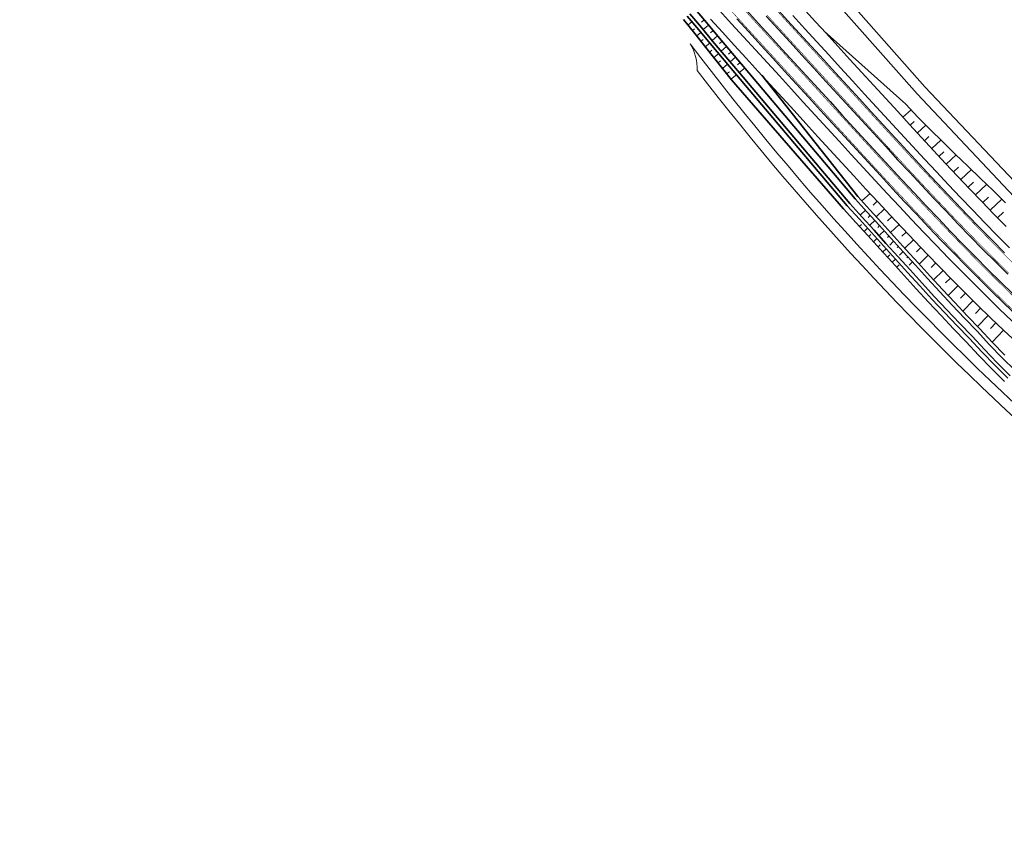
# Model space of a CAD drawing. Header units: metres. Extents: x 154839 to 161660, y 370737 to 378039.
# Tile 102 of 121: x 155110 to 155388, y 377180 to 377411. Entities that reach past the tile are written whole.
import ezdxf

# ---------------------------------------------------------------- set-up
doc = ezdxf.new("R2010")
doc.units = ezdxf.units.M
doc.linetypes.add('VW-3-3_STREEP', pattern=[6, 3, -3])
for name, color, linetype, lineweight in [('B-WE-GW-TALUDARCERING_KORT-G', 100, 'Continuous', 18), ('B-WE-GW-TALUDARCERING_LANG-G', 100, 'Continuous', 18), ('B-WE-GW-TALUDARCERING_WATER-G', 130, 'Continuous', 18), ('N-WE-GW-GRONDWERK_BERM-G', 100, 'Continuous', 35), ('N-WE-GW-WATERGANG-G', 130, 'Continuous', 35), ('N-WE-VH-VERHARDING_HALFVERHARDING_BERM-G', 252, 'Continuous', 35), ('N-WE-VH-VERHARDING_KANTVERHARDING-G', 210, 'Continuous', 30), ('N-WE-VW-MARKERING_LANGS_STREEP_33_015-G', 7, 'VW-3-3_STREEP', 35), ('N-WE-VW-MARKERING_LANGS_STREEP_DOORGETROKKEN_015-G', 7, 'Continuous', 35)]:
    doc.layers.add(name, color=color, linetype=linetype, lineweight=lineweight)
doc.layers.add('n-we-vh-verharding_halfverharding-g', color=7, linetype='Continuous', lineweight=0, true_color=0xff6700)

msp = doc.modelspace()

# ---------------------------------------------------------------- linework, layer by layer
at = {"layer": 'B-WE-GW-TALUDARCERING_KORT-G'}
for p, q in [((155361.72, 377381.41), (155362.89, 377382.48)), ((155365.79, 377377), (155367.04, 377378.16)), ((155369.88, 377372.61), (155371.21, 377373.85)), ((155373.98, 377368.23), (155375.42, 377369.58)), ((155378.1, 377363.87), (155379.62, 377365.31)), ((155352.44, 377359.93), (155351.27, 377358.85)), ((155382.25, 377359.53), (155383.85, 377361.07)), ((155386.43, 377355.23), (155388.09, 377356.85)), ((155356.53, 377355.54), (155355.34, 377354.43)), ((155360.64, 377351.18), (155359.42, 377350.02)), ((155364.78, 377346.83), (155363.51, 377345.62)), ((155368.95, 377342.51), (155367.63, 377341.23)), ((155373.14, 377338.22), (155371.76, 377336.86)), ((155377.37, 377333.97), (155375.93, 377332.53)), ((155381.64, 377329.75), (155380.15, 377328.23)), ((155385.95, 377325.58), (155384.39, 377323.95))]:
    msp.add_line(p, q, dxfattribs=at)
at = {"layer": 'B-WE-GW-TALUDARCERING_LANG-G'}
for p, q in [((155359.69, 377383.62), (155361.99, 377385.73)), ((155363.76, 377379.2), (155366.17, 377381.43)), ((155367.83, 377374.8), (155370.42, 377377.2)), ((155371.92, 377370.41), (155374.69, 377373.01)), ((155376.04, 377366.04), (155379.01, 377368.86)), ((155380.17, 377361.7), (155383.29, 377364.68)), ((155350.4, 377362.13), (155348.09, 377360)), ((155384.34, 377357.38), (155387.59, 377360.54)), ((155354.48, 377357.74), (155352.14, 377355.55)), ((155358.58, 377353.36), (155356.17, 377351.09)), ((155362.71, 377349), (155360.22, 377346.63)), ((155366.86, 377344.67), (155364.28, 377342.18)), ((155371.04, 377340.36), (155368.34, 377337.72)), ((155375.25, 377336.09), (155372.43, 377333.29)), ((155379.5, 377331.85), (155376.58, 377328.9)), ((155383.79, 377327.66), (155380.77, 377324.54)), ((155388.11, 377323.5), (155384.88, 377320.1))]:
    msp.add_line(p, q, dxfattribs=at)
at = {"layer": 'B-WE-GW-TALUDARCERING_WATER-G'}
for p, q in [((155298.98, 377409.68), (155300.1, 377410.59)), ((155303.55, 377411.16), (155302.78, 377410.51)), ((155304.81, 377409.64), (155303.27, 377408.37)), ((155300.21, 377408.17), (155300.78, 377408.63)), ((155301.43, 377406.64), (155302.63, 377407.58)), ((155306.07, 377408.12), (155305.3, 377407.48)), ((155302.63, 377405.1), (155303.25, 377405.59)), ((155303.84, 377403.56), (155305.12, 377404.57)), ((155307.33, 377406.59), (155305.79, 377405.32)), ((155308.61, 377405.08), (155307.85, 377404.44)), ((155305.05, 377402.02), (155305.71, 377402.55)), ((155306.26, 377400.49), (155307.64, 377401.58)), ((155309.88, 377403.58), (155308.36, 377402.29)), ((155311.16, 377402.07), (155310.4, 377401.42)), ((155307.48, 377398.96), (155308.19, 377399.53)), ((155308.69, 377397.43), (155310.17, 377398.6)), ((155312.44, 377400.56), (155310.91, 377399.27)), ((155313.72, 377399.05), (155312.95, 377398.4)), ((155309.9, 377395.89), (155310.67, 377396.5)), ((155314.99, 377397.54), (155313.47, 377396.25)), ((155311.12, 377394.36), (155312.7, 377395.61)), ((155349.1, 377357.4), (155347.75, 377356.09)), ((155350.43, 377355.94), (155349.84, 377355.37)), ((155351.76, 377354.48), (155350.47, 377353.26)), ((155347.43, 377352.85), (155347.97, 377353.36)), ((155348.75, 377351.41), (155349.7, 377352.28)), ((155353.09, 377353.02), (155352.56, 377352.51)), ((155354.41, 377351.55), (155353.19, 377350.39)), ((155350.05, 377349.95), (155350.64, 377350.48)), ((155351.36, 377348.5), (155352.33, 377349.37)), ((155355.74, 377350.08), (155355.3, 377349.65)), ((155357.07, 377348.61), (155355.96, 377347.53)), ((155352.67, 377347.05), (155353.3, 377347.62)), ((155353.99, 377345.6), (155354.95, 377346.48)), ((155358.4, 377347.15), (155358.05, 377346.81)), ((155359.73, 377345.68), (155358.71, 377344.7)), ((155355.3, 377344.16), (155355.98, 377344.77)), ((155356.62, 377342.71), (155357.58, 377343.58)), ((155361.06, 377344.22), (155360.8, 377343.97)), ((155357.93, 377341.26), (155358.65, 377341.92)), ((155362.39, 377342.76), (155361.46, 377341.86))]:
    msp.add_line(p, q, dxfattribs=at)
at = {"layer": 'N-WE-GW-GRONDWERK_BERM-G', "elevation": 0, "flags": 128}
for points in [[(155331.22, 377414.72), (155335.02, 377410.56), (155337.97, 377407.35), (155341.34, 377403.66), (155344.72, 377399.97), (155348.09, 377396.28), (155351.47, 377392.59), (155354.84, 377388.9), (155358.21, 377385.23), (155361.59, 377381.56), (155364.96, 377377.9), (155368.34, 377374.25), (155371.72, 377370.62), (155375.12, 377367.01), (155378.52, 377363.42), (155381.94, 377359.85), (155385.38, 377356.31), (155388.83, 377352.79)], [(155305.3, 377411.34), (155308.68, 377407.65), (155312.05, 377403.97), (155315.43, 377400.28), (155318.8, 377396.59), (155322.18, 377392.9), (155325.56, 377389.21), (155328.93, 377385.52), (155332.31, 377381.83), (155335.68, 377378.14), (155339.06, 377374.45), (155342.45, 377370.76), (155345.84, 377367.06), (155349.25, 377363.37), (155352.67, 377359.68), (155356.1, 377356), (155359.56, 377352.32), (155363.03, 377348.66), (155366.53, 377345.01), (155370.05, 377341.37), (155373.6, 377337.75), (155377.18, 377334.15), (155380.79, 377330.57), (155384.44, 377327.02), (155388.11, 377323.5), (155391.82, 377320.01)], [(155360.48, 377387.31), (155363.91, 377383.7), (155367.42, 377380.17), (155370.95, 377376.68), (155374.48, 377373.21), (155378.06, 377369.79), (155381.58, 377366.33), (155385.13, 377362.92), (155388.66, 377359.5)]]:
    msp.add_lwpolyline(points, dxfattribs=at)
at = {"layer": 'N-WE-GW-GRONDWERK_BERM-G', "flags": 128}
for points in [[(155360.48, 377387.31), (155337.42, 377407.94)], [(155388.46, 377316.42), (155384.88, 377320.1), (155381.4, 377323.88), (155377.84, 377327.56), (155374.32, 377331.28), (155370.82, 377335), (155367.38, 377338.77), (155363.96, 377342.53), (155360.53, 377346.28), (155357.13, 377350.03), (155353.74, 377353.79), (155350.34, 377357.52), (155346.95, 377361.25), (155319.79, 377395.52)]]:
    msp.add_lwpolyline(points, dxfattribs=at)
at = {"layer": 'N-WE-GW-WATERGANG-G', "elevation": 0, "flags": 128}
for points in [[(155299.52, 377412.83), (155302.75, 377409), (155305.94, 377405.15), (155313.53, 377396.18)], [(155301, 377414.18), (155304.22, 377410.35), (155307.41, 377406.5), (155315.12, 377397.39)], [(155311.24, 377394.21), (155303.99, 377403.36), (155300.9, 377407.31), (155297.74, 377411.2)], [(155298.78, 377412.15), (155302.01, 377408.33), (155305.2, 377404.47), (155312.7, 377395.61)], [(155389.98, 377310.66), (155386.33, 377314.31), (155382.7, 377318.04), (155379.22, 377321.82), (155375.67, 377325.49), (155372.13, 377329.22), (155368.62, 377332.96), (155365.16, 377336.74), (155361.74, 377340.51), (155358.32, 377344.26), (155354.9, 377348.02), (155351.52, 377351.77), (155348.12, 377355.5), (155344.66, 377359.31), (155313.53, 377396.18)], [(155315.12, 377397.39), (155346.19, 377360.6), (155349.6, 377356.85), (155353, 377353.12), (155356.39, 377349.36), (155359.79, 377345.61), (155363.22, 377341.86), (155366.64, 377338.09), (155370.09, 377334.32), (155373.59, 377330.59), (155377.12, 377326.87), (155380.68, 377323.19), (155384.15, 377319.41), (155387.75, 377315.72), (155391.39, 377312.08)], [(155388.36, 377309.03), (155384.69, 377312.7), (155381.03, 377316.45), (155377.55, 377320.24), (155374.01, 377323.9), (155370.46, 377327.64), (155366.93, 377331.4), (155363.46, 377335.2), (155360.04, 377338.96), (155356.62, 377342.71), (155353.2, 377346.48), (155349.81, 377350.23), (155346.42, 377353.95), (155342.91, 377357.82), (155311.24, 377394.21)], [(155312.7, 377395.61), (155343.9, 377358.66), (155347.38, 377354.83), (155350.78, 377351.1), (155354.16, 377347.35), (155357.58, 377343.59), (155361, 377339.84), (155364.42, 377336.07), (155367.89, 377332.29), (155371.41, 377328.53), (155374.95, 377324.8), (155378.49, 377321.14), (155381.97, 377317.35), (155385.62, 377313.61), (155389.28, 377309.95)]]:
    msp.add_lwpolyline(points, dxfattribs=at)
at = {"layer": 'n-we-vh-verharding_halfverharding-g', "elevation": 0, "flags": 128}
for points in [[(155396.24, 377360.09), (155365.88, 377392.25), (155337.81, 377424.06), (155290.67, 377475.9), (155245.27, 377525.81), (155203.38, 377572.18), (155158.24, 377621.63, -0.041622), (155148.4, 377634.4), (155146.74, 377636.97, -0.404417), (155149.97, 377653.34), (155172.1, 377668.7, 0.414214), (155173.6, 377677.05), (155173.32, 377677.47)], [(155394.09, 377357.99), (155363.67, 377390.23), (155335.58, 377422.05), (155288.46, 377473.88), (155243.05, 377523.8), (155201.16, 377570.16), (155156.03, 377619.61, -0.041622), (155145.88, 377632.77), (155144.22, 377635.35, -0.404417), (155148.26, 377655.81), (155170.39, 377671.17, 0.414214), (155171.14, 377675.34), (155170.85, 377675.75)], [(155541.86, 377197.57, -0.385624), (155531.36, 377195.32, -0.09773), (155301.57, 377396.86, 0.141899), (155299.62, 377404.36, 0.10002), (155532.86, 377197.92, 0.385624), (155539.43, 377199.33), (155542.32, 377203.35), (155543.61, 377205.23), (155544.84, 377207.14), (155546.03, 377209.08), (155546.63, 377210.09), (155546.94, 377210.62), (155547.81, 377212.19), (155549.05, 377214.47)]]:
    msp.add_lwpolyline(points, format="xyb", dxfattribs=at)
at = {"layer": 'N-WE-VH-VERHARDING_HALFVERHARDING_BERM-G', "elevation": 0, "flags": 128}
for points in [[(155307.92, 377413.74), (155311.3, 377410.05), (155314.67, 377406.36), (155318.05, 377402.67), (155321.42, 377398.98), (155324.8, 377395.3), (155328.17, 377391.61), (155331.55, 377387.92), (155334.93, 377384.23), (155338.3, 377380.54), (155341.68, 377376.85), (155345.06, 377373.16), (155348.45, 377369.47), (155351.85, 377365.78), (155355.26, 377362.1), (155358.69, 377358.43), (155362.14, 377354.76), (155365.6, 377351.11), (155369.09, 377347.47), (155372.59, 377343.85), (155376.13, 377340.25), (155379.69, 377336.66), (155383.28, 377333.11), (155386.91, 377329.57), (155390.56, 377326.07)], [(155328.6, 377412.33), (155331.97, 377408.64), (155335.35, 377404.95), (155338.72, 377401.26), (155342.1, 377397.57), (155345.48, 377393.88), (155348.85, 377390.19), (155352.22, 377386.51), (155355.6, 377382.83), (155358.97, 377379.15), (155362.35, 377375.49), (155365.74, 377371.84), (155369.13, 377368.2), (155372.54, 377364.58), (155375.95, 377360.97), (155379.39, 377357.39), (155382.83, 377353.83), (155386.3, 377350.29), (155389.79, 377346.78)]]:
    msp.add_lwpolyline(points, dxfattribs=at)
at = {"layer": 'N-WE-VH-VERHARDING_KANTVERHARDING-G', "elevation": 0, "flags": 128}
for points in [[(155315.47, 377413.86), (155318.84, 377410.18), (155322.22, 377406.49), (155325.59, 377402.8), (155328.97, 377399.11), (155332.34, 377395.42), (155335.72, 377391.73), (155339.09, 377388.04), (155342.47, 377384.35), (155345.85, 377380.67), (155349.22, 377376.98), (155352.61, 377373.29), (155356, 377369.62), (155359.4, 377365.95), (155362.82, 377362.29), (155366.25, 377358.64), (155369.69, 377355.01), (155373.16, 377351.39), (155376.64, 377347.79), (155380.15, 377344.22), (155383.68, 377340.66), (155387.24, 377337.14), (155390.83, 377333.64)], [(155323.75, 377414.66), (155327.12, 377410.98), (155330.5, 377407.29), (155333.87, 377403.6), (155337.25, 377399.91), (155340.62, 377396.22), (155344, 377392.53), (155347.38, 377388.84), (155350.75, 377385.16), (155354.12, 377381.47), (155357.5, 377377.8), (155360.88, 377374.13), (155364.27, 377370.47), (155367.67, 377366.83), (155371.08, 377363.2), (155374.51, 377359.59), (155377.95, 377356), (155381.4, 377352.43), (155384.88, 377348.89), (155388.38, 377345.37)], [(155312.77, 377411.4), (155316.15, 377407.71), (155319.52, 377404.02), (155322.9, 377400.33), (155326.27, 377396.65), (155329.65, 377392.96), (155333.03, 377389.27), (155336.4, 377385.58), (155339.78, 377381.89), (155343.15, 377378.2), (155346.53, 377374.51), (155349.92, 377370.82), (155353.32, 377367.14), (155356.73, 377363.46), (155360.15, 377359.79), (155363.59, 377356.13), (155367.05, 377352.49), (155370.53, 377348.86), (155374.03, 377345.24), (155377.55, 377341.65), (155381.1, 377338.08), (155384.68, 377334.53), (155388.3, 377331.01), (155391.94, 377327.52)], [(155321.05, 377412.2), (155324.43, 377408.51), (155327.81, 377404.82), (155331.18, 377401.13), (155334.56, 377397.45), (155337.93, 377393.76), (155341.31, 377390.07), (155344.68, 377386.38), (155348.06, 377382.69), (155351.43, 377379.01), (155354.82, 377375.33), (155358.2, 377371.65), (155361.6, 377367.99), (155365.01, 377364.34), (155368.43, 377360.7), (155371.86, 377357.08), (155375.32, 377353.47), (155378.79, 377349.89), (155382.28, 377346.32), (155385.8, 377342.79), (155389.35, 377339.28)]]:
    msp.add_lwpolyline(points, dxfattribs=at)
at = {"layer": 'N-WE-VW-MARKERING_LANGS_STREEP_33_015-G', "const_width": 0.15, "elevation": 0, "flags": 128}
for points in [[(155118.21, 377638.59), (155120.88, 377635.72), (155124.29, 377632.05), (155127.69, 377628.36), (155131.08, 377624.67), (155134.45, 377620.98), (155137.83, 377617.29), (155141.2, 377613.61), (155144.58, 377609.92), (155147.95, 377606.23), (155151.33, 377602.54), (155154.7, 377598.85), (155158.08, 377595.16), (155161.45, 377591.47), (155164.83, 377587.78), (155168.2, 377584.1), (155171.58, 377580.41), (155174.96, 377576.72), (155178.33, 377573.03), (155181.71, 377569.34), (155185.08, 377565.65), (155188.46, 377561.96), (155191.83, 377558.27), (155195.21, 377554.58), (155198.58, 377550.9), (155201.96, 377547.21), (155205.33, 377543.52), (155208.71, 377539.83), (155212.08, 377536.14), (155215.46, 377532.45), (155218.84, 377528.76), (155222.21, 377525.07), (155228.96, 377517.7), (155235.71, 377510.32), (155242.46, 377502.94), (155249.21, 377495.56), (155255.96, 377488.19), (155262.71, 377480.81), (155266.09, 377477.12), (155269.47, 377473.43), (155272.84, 377469.74), (155276.22, 377466.05), (155279.59, 377462.37), (155282.97, 377458.68), (155286.34, 377454.99), (155289.72, 377451.3), (155293.09, 377447.61), (155296.47, 377443.92), (155299.84, 377440.23), (155303.22, 377436.54), (155306.59, 377432.86), (155309.97, 377429.17), (155313.34, 377425.48), (155316.72, 377421.79), (155320.1, 377418.1), (155323.47, 377414.41), (155326.85, 377410.72), (155330.22, 377407.03), (155333.6, 377403.35), (155336.97, 377399.66), (155340.35, 377395.97), (155343.72, 377392.28), (155347.1, 377388.59), (155350.47, 377384.9), (155353.85, 377381.22), (155357.23, 377377.54), (155360.61, 377373.88), (155364, 377370.22), (155367.4, 377366.58), (155370.81, 377362.95), (155374.23, 377359.33), (155377.67, 377355.74), (155381.13, 377352.17), (155384.61, 377348.62), (155388.12, 377345.1), (155391.64, 377341.61), (155395.19, 377338.15), (155398.77, 377334.72), (155402.38, 377331.32), (155406.02, 377327.94), (155409.69, 377324.6), (155413.38, 377321.29), (155417.1, 377318.01), (155420.85, 377314.76), (155424.63, 377311.55), (155428.43, 377308.36), (155432.26, 377305.21), (155436.11, 377302.08), (155439.99, 377298.99), (155443.9, 377295.94), (155447.83, 377292.91), (155451.78, 377289.92), (155455.76, 377286.96), (155459.77, 377284.04), (155463.8, 377281.14), (155467.85, 377278.28), (155471.93, 377275.46), (155476.03, 377272.67), (155480.16, 377269.91), (155484.3, 377267.19), (155488.47, 377264.51), (155492.66, 377261.85), (155496.88, 377259.24), (155501.11, 377256.65), (155505.37, 377254.1), (155509.65, 377251.57), (155513.95, 377249.07), (155518.26, 377246.6), (155522.6, 377244.15), (155526.93, 377241.7), (155531.29, 377239.28), (155535.65, 377236.87), (155539.4, 377234.81), (155540.03, 377234.47), (155544.41, 377232.07), (155548.79, 377229.68), (155553.18, 377227.29), (155557.58, 377224.9), (155561.97, 377222.51), (155566.37, 377220.11), (155570.76, 377217.7), (155575.15, 377215.28), (155579.53, 377212.84), (155583.91, 377210.39), (155588.28, 377207.91), (155592.64, 377205.42), (155596.99, 377202.89), (155601.33, 377200.34), (155605.65, 377197.76), (155609.95, 377195.14), (155614.24, 377192.49), (155618.5, 377189.8), (155622.74, 377187.08), (155626.96, 377184.32), (155631.15, 377181.53), (155635.33, 377178.7), (155639.47, 377175.84), (155643.6, 377172.94), (155647.7, 377170.01), (155651.77, 377167.04), (155655.82, 377164.04), (155659.85, 377161.01), (155663.84, 377157.94), (155667.82, 377154.84), (155671.77, 377151.71), (155675.69, 377148.54), (155679.58, 377145.34), (155683.45, 377142.11), (155687.29, 377138.85), (155691.1, 377135.56), (155694.89, 377132.23), (155698.65, 377128.87), (155702.38, 377125.48), (155706.08, 377122.06), (155709.75, 377118.61), (155713.4, 377115.13), (155717.01, 377111.62), (155720.6, 377108.08), (155724.16, 377104.51), (155727.68, 377100.91), (155731.18, 377097.28), (155734.64, 377093.62), (155738.08, 377089.93), (155741.01, 377086.73), (155741.48, 377086.21), (155744.86, 377082.47), (155748.2, 377078.7), (155751.51, 377074.9), (155754.79, 377071.07), (155758.03, 377067.21), (155761.25, 377063.33), (155764.43, 377059.42), (155767.58, 377055.49), (155770.69, 377051.53), (155773.78, 377047.56), (155776.84, 377043.57), (155779.87, 377039.56), (155782.88, 377035.54), (155785.88, 377031.51), (155788.85, 377027.47), (155791.81, 377023.42), (155794.75, 377019.36), (155797.69, 377015.3), (155800.61, 377011.24), (155803.54, 377007.18), (155806.45, 377003.14), (155809.38, 376999.1), (155812.32, 376995.07), (155815.27, 376991.05), (155818.23, 376987.04), (155821.2, 376983.04), (155824.19, 376979.04), (155827.18, 376975.06), (155830.19, 376971.08), (155833.21, 376967.12), (155836.25, 376963.16), (155839.29, 376959.21), (155842.34, 376955.27), (155845.41, 376951.34), (155848.49, 376947.41), (155851.58, 376943.5), (155854.68, 376939.6), (155857.79, 376935.7), (155860.92, 376931.82), (155864.05, 376927.94), (155867.2, 376924.07), (155870.36, 376920.21), (155873.53, 376916.36), (155876.71, 376912.52), (155879.9, 376908.69), (155883.1, 376904.87), (155886.32, 376901.06), (155889.54, 376897.26), (155892.78, 376893.47), (155896.03, 376889.69), (155899.29, 376885.91), (155902.56, 376882.15), (155905.84, 376878.4), (155909.13, 376874.65), (155912.44, 376870.92), (155915.75, 376867.19), (155919.08, 376863.48), (155922.41, 376859.77), (155925.76, 376856.08), (155929.12, 376852.39), (155932.49, 376848.72), (155935.86, 376845.05), (155939.26, 376841.4), (155942.66, 376837.75), (155946.07, 376834.12), (155949.49, 376830.49), (155952.93, 376826.87), (155956.37, 376823.26), (155959.83, 376819.67), (155963.29, 376816.08), (155966.77, 376812.51), (155970.25, 376808.94), (155973.75, 376805.39), (155977.25, 376801.84), (155980.77, 376798.32), (155984.3, 376794.79), (155987.84, 376791.28), (155991.38, 376787.77), (155994.95, 376784.28), (155998.51, 376780.8), (156002.09, 376777.33), (156005.68, 376773.86), (156009.28, 376770.42), (156012.89, 376766.98), (156016.51, 376763.55), (156020.14, 376760.13), (156023.78, 376756.73), (156027.43, 376753.32), (156031.09, 376749.94), (156034.76, 376746.56), (156038.44, 376743.2), (156042.13, 376739.84), (156045.83, 376736.51), (156049.53, 376733.17), (156053.26, 376729.85), (156056.98, 376726.54), (156060.72, 376723.24), (156064.47, 376719.95), (156068.23, 376716.68), (156071.99, 376713.41), (156075.77, 376710.16), (156079.56, 376706.91), (156083.36, 376703.68), (156087.16, 376700.45), (156090.98, 376697.25), (156094.8, 376694.05), (156098.64, 376690.86), (156102.47, 376687.68), (156106.33, 376684.52), (156110.19, 376681.36), (156114.06, 376678.23), (156117.94, 376675.09), (156121.83, 376671.98), (156125.73, 376668.86), (156129.64, 376665.77), (156133.55, 376662.68), (156137.48, 376659.61), (156141.41, 376656.54), (156145.36, 376653.5), (156149.31, 376650.45), (156153.28, 376647.43), (156157.24, 376644.41), (156161.23, 376641.41), (156165.21, 376638.42), (156169.21, 376635.44), (156173.21, 376632.47), (156177.23, 376629.52), (156181.25, 376626.57), (156185.29, 376623.64), (156189.32, 376620.71), (156193.38, 376617.81), (156197.43, 376614.9), (156201.5, 376612.02), (156205.58, 376609.14), (156209.66, 376606.25), (156213.75, 376603.36), (156217.83, 376600.46), (156221.92, 376597.56), (156225.99, 376594.63), (156230.06, 376591.69), (156234.12, 376588.74), (156238.17, 376585.76), (156242.2, 376582.76), (156246.22, 376579.73), (156250.22, 376576.68), (156254.2, 376573.59), (156258.15, 376570.48), (156262.09, 376567.33), (156265.99, 376564.14), (156269.87, 376560.93), (156273.73, 376557.68), (156273.73, 376557.68), (156277.55, 376554.4), (156281.35, 376551.09), (156285.12, 376547.74), (156288.87, 376544.37), (156292.58, 376540.96), (156296.27, 376537.52), (156299.92, 376534.06), (156303.55, 376530.56), (156307.15, 376527.03), (156310.72, 376523.47), (156314.26, 376519.89), (156317.77, 376516.27), (156321.25, 376512.62), (156324.7, 376508.95), (156328.12, 376505.24), (156331.5, 376501.51), (156334.86, 376497.75), (156338.19, 376493.97), (156341.48, 376490.15), (156344.74, 376486.31), (156347.97, 376482.44), (156351.16, 376478.54), (156354.33, 376474.62), (156357.46, 376470.67), (156360.56, 376466.69), (156362.84, 376463.72)], [(155110.29, 377633.09), (155110.49, 377632.87), (155113.89, 377629.22), (155117.28, 377625.57), (155120.66, 377621.9), (155124.03, 377618.22), (155127.41, 377614.54), (155130.78, 377610.85), (155134.16, 377607.16), (155137.53, 377603.47), (155140.91, 377599.78), (155144.28, 377596.09), (155147.66, 377592.4), (155151.03, 377588.71), (155154.41, 377585.03), (155157.78, 377581.34), (155161.16, 377577.65), (155164.53, 377573.96), (155167.91, 377570.27), (155171.29, 377566.58), (155174.66, 377562.89), (155178.04, 377559.2), (155181.41, 377555.52), (155184.79, 377551.83), (155188.16, 377548.14), (155191.54, 377544.45), (155194.91, 377540.76), (155198.29, 377537.07), (155201.66, 377533.38), (155205.04, 377529.69), (155208.41, 377526.01), (155211.79, 377522.32), (155215.16, 377518.63), (155221.92, 377511.25), (155228.67, 377503.87), (155235.42, 377496.5), (155242.17, 377489.12), (155248.92, 377481.74), (155255.67, 377474.36), (155259.04, 377470.67), (155262.42, 377466.99), (155265.8, 377463.3), (155269.17, 377459.61), (155272.55, 377455.92), (155275.92, 377452.23), (155279.3, 377448.54), (155282.67, 377444.85), (155286.05, 377441.16), (155289.42, 377437.47), (155292.8, 377433.79), (155296.17, 377430.1), (155299.55, 377426.41), (155302.92, 377422.72), (155306.3, 377419.03), (155309.67, 377415.34), (155313.05, 377411.65), (155316.43, 377407.96), (155319.8, 377404.28), (155323.18, 377400.59), (155326.55, 377396.9), (155329.93, 377393.21), (155333.3, 377389.52), (155336.68, 377385.83), (155340.05, 377382.14), (155343.43, 377378.45), (155346.81, 377374.76), (155350.2, 377371.08), (155353.6, 377367.39), (155357, 377363.72), (155360.43, 377360.05), (155363.86, 377356.39), (155367.32, 377352.75), (155370.8, 377349.12), (155374.29, 377345.51), (155377.82, 377341.91), (155381.37, 377338.34), (155384.95, 377334.8), (155388.56, 377331.28), (155392.2, 377327.8), (155395.86, 377324.34), (155399.56, 377320.91), (155403.28, 377317.52), (155407.04, 377314.15), (155410.82, 377310.82), (155414.63, 377307.52), (155418.46, 377304.25), (155422.32, 377301.01), (155426.21, 377297.81), (155430.13, 377294.64), (155434.07, 377291.5), (155438.04, 377288.39), (155442.04, 377285.32), (155446.06, 377282.28), (155450.1, 377279.27), (155454.17, 377276.3), (155458.26, 377273.36), (155462.38, 377270.46), (155466.53, 377267.59), (155470.69, 377264.75), (155474.88, 377261.95), (155479.1, 377259.19), (155483.33, 377256.46), (155487.59, 377253.76), (155491.87, 377251.1), (155496.17, 377248.48), (155500.49, 377245.89), (155504.82, 377243.33), (155509.17, 377240.8), (155513.53, 377238.3), (155517.9, 377235.83), (155522.28, 377233.37), (155526.66, 377230.93), (155531.05, 377228.5), (155534.81, 377226.44), (155535.44, 377226.09), (155539.83, 377223.69), (155544.23, 377221.29), (155548.62, 377218.9), (155553.01, 377216.52), (155557.4, 377214.13), (155561.78, 377211.73), (155566.16, 377209.33), (155570.52, 377206.92), (155574.88, 377204.5), (155579.23, 377202.07), (155583.56, 377199.62), (155587.87, 377197.14), (155592.17, 377194.65), (155596.46, 377192.13), (155600.72, 377189.58), (155604.96, 377187), (155609.18, 377184.39), (155613.37, 377181.75), (155617.55, 377179.07), (155621.7, 377176.35), (155625.83, 377173.6), (155629.93, 377170.82), (155634.02, 377168), (155638.07, 377165.15), (155642.11, 377162.26), (155646.12, 377159.34), (155650.1, 377156.39), (155654.07, 377153.41), (155658, 377150.39), (155661.91, 377147.34), (155665.8, 377144.25), (155669.66, 377141.14), (155673.49, 377137.99), (155677.3, 377134.81), (155681.08, 377131.6), (155684.83, 377128.36), (155688.56, 377125.08), (155692.26, 377121.78), (155695.93, 377118.44), (155699.57, 377115.08), (155703.19, 377111.68), (155706.77, 377108.25), (155710.33, 377104.8), (155713.86, 377101.31), (155717.36, 377097.8), (155720.83, 377094.25), (155724.27, 377090.68), (155727.68, 377087.08), (155731.06, 377083.45), (155733.94, 377080.3), (155734.41, 377079.79), (155737.73, 377076.11), (155741.02, 377072.39), (155744.28, 377068.65), (155747.51, 377064.89), (155750.7, 377061.09), (155753.87, 377057.27), (155757, 377053.42), (155760.1, 377049.55), (155763.17, 377045.65), (155766.22, 377041.73), (155769.24, 377037.78), (155772.24, 377033.82), (155775.23, 377029.83), (155778.19, 377025.83), (155781.15, 377021.82), (155784.09, 377017.79), (155787.02, 377013.76), (155789.94, 377009.71), (155792.87, 377005.66), (155795.79, 377001.61), (155798.71, 376997.54), (155801.66, 376993.48), (155804.61, 376989.43), (155807.58, 376985.39), (155810.56, 376981.36), (155813.55, 376977.33), (155816.55, 376973.31), (155819.56, 376969.31), (155822.59, 376965.31), (155825.62, 376961.32), (155828.67, 376957.34), (155831.73, 376953.37), (155834.81, 376949.4), (155837.89, 376945.45), (155840.98, 376941.51), (155844.09, 376937.57), (155847.21, 376933.65), (155850.34, 376929.73), (155853.48, 376925.82), (155856.64, 376921.92), (155859.8, 376918.03), (155862.98, 376914.15), (155866.16, 376910.28), (155869.36, 376906.42), (155872.57, 376902.57), (155875.79, 376898.73), (155879.03, 376894.89), (155882.27, 376891.07), (155885.53, 376887.26), (155888.79, 376883.45), (155892.07, 376879.66), (155895.36, 376875.87), (155898.66, 376872.1), (155901.97, 376868.33), (155905.29, 376864.58), (155908.62, 376860.83), (155911.97, 376857.1), (155915.32, 376853.37), (155918.7, 376849.66), (155922.07, 376845.95), (155925.46, 376842.26), (155928.85, 376838.56), (155932.27, 376834.89), (155935.68, 376831.22), (155939.12, 376827.57), (155942.56, 376823.92), (155946.01, 376820.29), (155949.47, 376816.66), (155952.95, 376813.05), (155956.43, 376809.44), (155959.93, 376805.85), (155963.43, 376802.26), (155966.95, 376798.69), (155970.47, 376795.12), (155974.02, 376791.57), (155977.56, 376788.02), (155981.12, 376784.49), (155984.68, 376780.96), (155988.27, 376777.46), (155991.85, 376773.95), (155995.46, 376770.47), (155999.06, 376766.98), (156002.68, 376763.52), (156006.31, 376760.05), (156009.95, 376756.61), (156013.6, 376753.17), (156017.27, 376749.74), (156020.93, 376746.32), (156024.62, 376742.92), (156028.3, 376739.52), (156032.01, 376736.15), (156035.71, 376732.77), (156039.44, 376729.41), (156043.16, 376726.06), (156046.91, 376722.72), (156050.65, 376719.39), (156054.42, 376716.07), (156058.18, 376712.76), (156061.96, 376709.47), (156065.75, 376706.18), (156069.55, 376702.91), (156073.35, 376699.65), (156077.18, 376696.4), (156081, 376693.16), (156084.84, 376689.93), (156088.68, 376686.71), (156092.54, 376683.51), (156096.4, 376680.31), (156100.28, 376677.13), (156104.16, 376673.96), (156108.06, 376670.8), (156111.95, 376667.65), (156115.87, 376664.52), (156119.79, 376661.39), (156123.72, 376658.28), (156127.65, 376655.17), (156131.61, 376652.08), (156135.56, 376649), (156139.53, 376645.94), (156143.5, 376642.88), (156147.49, 376639.84), (156151.48, 376636.8), (156155.48, 376633.78), (156159.49, 376630.77), (156163.51, 376627.78), (156167.54, 376624.79), (156171.58, 376621.82), (156175.62, 376618.85), (156179.68, 376615.91), (156183.74, 376612.96), (156187.82, 376610.04), (156191.89, 376607.12), (156195.99, 376604.23), (156200.07, 376601.34), (156204.15, 376598.45), (156208.23, 376595.57), (156212.3, 376592.68), (156216.36, 376589.79), (156220.41, 376586.87), (156224.45, 376583.96), (156228.48, 376581.03), (156232.49, 376578.08), (156236.48, 376575.11), (156240.45, 376572.12), (156244.39, 376569.11), (156248.32, 376566.07), (156252.21, 376563), (156256.09, 376559.9), (156259.93, 376556.76), (156263.75, 376553.6), (156267.54, 376550.4), (156267.54, 376550.4), (156271.31, 376547.17), (156275.05, 376543.91), (156278.76, 376540.62), (156282.44, 376537.3), (156286.1, 376533.95), (156289.73, 376530.57), (156293.32, 376527.15), (156296.9, 376523.71), (156300.44, 376520.24), (156303.95, 376516.74), (156307.44, 376513.21), (156310.89, 376509.65), (156314.31, 376506.06), (156317.71, 376502.44), (156321.07, 376498.8), (156324.41, 376495.12), (156327.71, 376491.42), (156330.98, 376487.7), (156334.22, 376483.94), (156337.43, 376480.16), (156340.61, 376476.35), (156343.76, 376472.51), (156346.87, 376468.65), (156349.95, 376464.77), (156353, 376460.85), (156355.6, 376457.46)]]:
    msp.add_lwpolyline(points, dxfattribs=at)
at = {"layer": 'N-WE-VW-MARKERING_LANGS_STREEP_DOORGETROKKEN_015-G', "const_width": 0.15, "elevation": 0, "flags": 128}
for points in [[(155315.19, 377413.61), (155318.56, 377409.92), (155321.94, 377406.23), (155325.32, 377402.54), (155328.69, 377398.86), (155332.07, 377395.17), (155335.44, 377391.48), (155338.82, 377387.79), (155342.19, 377384.1), (155345.57, 377380.41), (155348.95, 377376.72), (155352.33, 377373.04), (155355.73, 377369.36), (155359.13, 377365.69), (155362.54, 377362.03), (155365.97, 377358.38), (155369.42, 377354.75), (155372.89, 377351.13), (155376.37, 377347.53), (155379.88, 377343.95), (155383.42, 377340.4), (155386.98, 377336.87), (155390.57, 377333.37)], [(155321.33, 377412.45), (155324.71, 377408.77), (155328.08, 377405.08), (155331.46, 377401.39), (155334.83, 377397.7), (155338.21, 377394.01), (155341.58, 377390.32), (155344.96, 377386.63), (155348.33, 377382.94), (155351.71, 377379.26), (155355.09, 377375.58), (155358.48, 377371.91), (155361.87, 377368.24), (155365.28, 377364.59), (155368.7, 377360.96), (155372.13, 377357.33), (155375.59, 377353.73), (155379.06, 377350.15), (155382.55, 377346.59), (155386.07, 377343.05), (155389.61, 377339.54)]]:
    msp.add_lwpolyline(points, dxfattribs=at)

doc.saveas('drawing.dxf')
